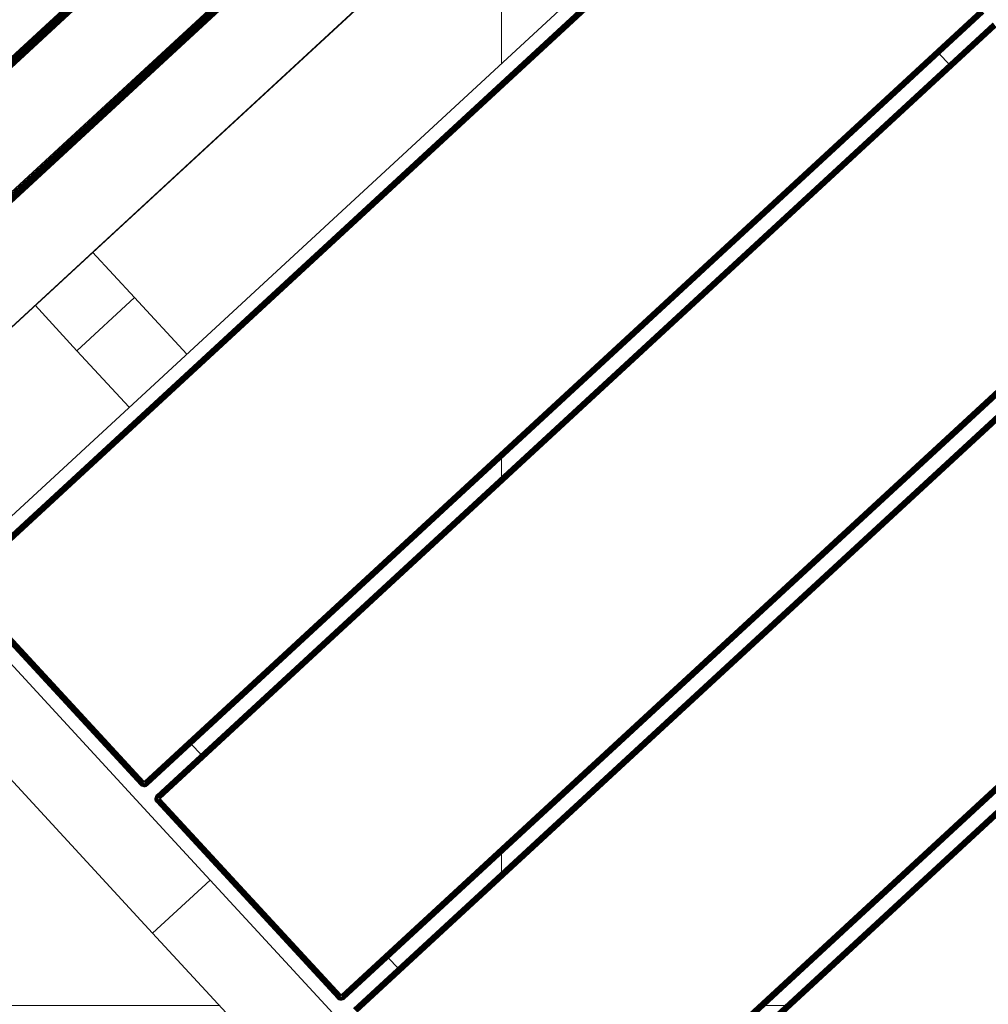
# Model space of a CAD drawing. Header units: millimetres. Extents: x -68595 to 26741, y -534 to 35396.
# Tile 110 of 172: x -56496 to -56125, y 28602 to 28979. Entities that reach past the tile are written whole.
import ezdxf

# ---------------------------------------------------------------- set-up
doc = ezdxf.new("R2010")
doc.units = ezdxf.units.MM
for name, color, linetype, lineweight, true_color in [('Furniture-1', 7, 'Continuous', 9, 0xaaaaaa), ('Kohvikutool-1', 7, 'Continuous', 9, 0xaaaaaa), ('Surface Pattern-1', 7, 'Continuous', 9, 0x232323)]:
    doc.layers.add(name, color=color, linetype=linetype, lineweight=lineweight, true_color=true_color)

# ---------------------------------------------------------------- blocks, each defined once
blk = doc.blocks.new('MA_Kohvikultool - Kohvikutool_DWG-11582661-Sisehoov')
at = {"layer": 'Kohvikutool-1'}
for p, q in [((-165, 15), (-165, 465)), ((-294.28, 458), (-294.28, 22)), ((-294.19, 458), (-294.19, 22)), ((-293.77, 22), (-293.77, 458)), ((-293.41, 458), (-293.41, 22)), ((-293.03, 458), (-293.03, 22)), ((-292.63, 458), (-292.63, 22)), ((-292.24, 458), (-292.24, 22)), ((-291.88, 458), (-291.88, 22)), ((-291.59, 458), (-291.59, 22)), ((-291.36, 22), (-291.36, 458)), ((-291.2, 22), (-291.2, 458)), ((-256.23, 458), (-256.23, 22)), ((-256.14, 458), (-256.14, 22)), ((-255.72, 22), (-255.72, 458)), ((-255.36, 458), (-255.36, 22)), ((-254.98, 458), (-254.98, 22)), ((-254.58, 458), (-254.58, 22)), ((-254.19, 458), (-254.19, 22)), ((-253.83, 22), (-253.83, 458)), ((-253.54, 458), (-253.54, 22)), ((-253.31, 22), (-253.31, 458)), ((-253.15, 22), (-253.15, 458)), ((-218.18, 458), (-218.18, 22)), ((-218.09, 458), (-218.09, 22)), ((-159.97, 458), (-159.97, 22)), ((-159.86, 458), (-159.86, 22)), ((-159.67, 458), (-159.67, 22)), ((-159.41, 458), (-159.41, 22)), ((-159.09, 458), (-159.09, 22)), ((-158.74, 22), (-158.74, 458)), ((-158.36, 458), (-158.36, 22)), ((-158, 22), (-158, 458)), ((-55.75, 458), (-55.75, 22)), ((-55.39, 458), (-55.39, 22)), ((-55.01, 458), (-55.01, 22)), ((-54.66, 458), (-54.66, 22)), ((-54.34, 458), (-54.34, 22)), ((-54.08, 458), (-54.08, 22)), ((-53.89, 458), (-53.89, 22)), ((-53.78, 22), (-53.78, 458)), ((-48.72, 22), (-48.72, 458)), ((-48.61, 458), (-48.61, 22)), ((-48.42, 22), (-48.42, 458)), ((-48.16, 22), (-48.16, 458)), ((-47.84, 22), (-47.84, 458)), ((-47.49, 22), (-47.49, 458)), ((-47.11, 22), (-47.11, 458)), ((-46.75, 22), (-46.75, 458)), ((55.5, 458), (55.5, 22)), ((55.86, 458), (55.86, 22)), ((56.24, 458), (56.24, 22)), ((56.59, 458), (56.59, 22)), ((56.91, 458), (56.91, 22)), ((57.17, 458), (57.17, 22)), ((57.36, 458), (57.36, 22)), ((57.47, 22), (57.47, 458)), ((62.53, 22), (62.53, 458)), ((62.64, 458), (62.64, 22)), ((62.83, 22), (62.83, 458)), ((63.09, 22), (63.09, 458)), ((63.41, 22), (63.41, 458)), ((63.76, 22), (63.76, 458)), ((64.14, 22), (64.14, 458)), ((64.5, 22), (64.5, 458)), ((166.75, 458), (166.75, 22)), ((167.11, 458), (167.11, 22)), ((167.49, 458), (167.49, 22)), ((167.84, 458), (167.84, 22)), ((168.16, 458), (168.16, 22)), ((168.42, 458), (168.42, 22)), ((168.61, 458), (168.61, 22)), ((168.72, 22), (168.72, 458)), ((173.78, 458), (173.78, 22)), ((173.89, 22), (173.89, 458)), ((174.08, 22), (174.08, 458)), ((174.34, 22), (174.34, 458)), ((174.66, 22), (174.66, 458)), ((175.01, 22), (175.01, 458)), ((175.39, 22), (175.39, 458)), ((175.75, 22), (175.75, 458)), ((-47.84, 435), (-54.66, 435)), ((-194.5, 145), (-218.18, 145)), ((-165, 145), (-194.5, 145)), ((-194.5, 145), (-194.5, 115)), ((-194.5, 115), (-194.5, 145)), ((-218.18, 115), (-194.5, 115)), ((-194.5, 115), (-165, 115)), ((-54.66, 45), (-47.84, 45)), ((56.59, 45), (63.41, 45)), ((-55.75, 22), (-158, 22)), ((-55.75, 21.64), (-158, 21.64)), ((-55.75, 21.26), (-158, 21.26)), ((-55.75, 20.91), (-158, 20.91)), ((-55.75, 20.59), (-158, 20.59)), ((-55.75, 20.33), (-158, 20.33)), ((-158, 20.14), (-55.75, 20.14)), ((-55.75, 20.03), (-158, 20.03)), ((-55.75, 22), (-55.39, 22)), ((-55.72, 21.64), (-55.75, 22)), ((-55.68, 21.27), (-55.75, 21.64)), ((-55.75, 21.26), (-55.75, 20.91)), ((-55.75, 20.91), (-55.55, 20.92)), ((-55.75, 20.91), (-55.75, 20.59)), ((-55.75, 20.59), (-55.49, 20.61)), ((-55.75, 20.59), (-55.75, 20.33)), ((-55.75, 20.33), (-55.45, 20.35)), ((-55.75, 20.33), (-55.75, 20.14)), ((-55.75, 20.14), (-55.41, 20.17)), ((-55.75, 20.14), (-55.75, 20.03)), ((-55.39, 20.07), (-55.75, 20.03)), ((-55.75, 20.03), (-55.75, 20)), ((-55.75, 20), (-55.39, 20.03)), ((-55.39, 20.03), (-55.75, 20)), ((-55.68, 21.27), (-55.55, 20.92)), ((-55.62, 21.28), (-55.35, 20.98)), ((-55.55, 20.92), (-55.62, 21.28)), ((-55.35, 20.98), (-55.55, 20.92)), ((-55.55, 20.92), (-55.49, 20.61)), ((-55.23, 20.69), (-55.49, 20.61)), ((-55.49, 20.61), (-55.45, 20.35)), ((-55.48, 21.32), (-55.15, 21.08)), ((-55.48, 21.32), (-55.35, 20.98)), ((-55.13, 20.44), (-55.45, 20.35)), ((-55.45, 20.35), (-55.41, 20.17)), ((-55.07, 20.27), (-55.41, 20.17)), ((-55.41, 20.17), (-55.39, 20.07)), ((-55.39, 22), (-55.01, 22)), ((-55.39, 20.07), (-55.03, 20.17)), ((-55.39, 20.03), (-55.01, 20.14)), ((-55.01, 20.14), (-55.39, 20.03)), ((-55.39, 20.03), (-55.39, 20.07)), ((-55.35, 21.38), (-54.98, 21.23)), ((-55.35, 21.38), (-55.15, 21.08)), ((-55.15, 21.08), (-55.35, 20.98)), ((-55.35, 20.98), (-55.23, 20.69)), ((-55.23, 21.48), (-54.83, 21.4)), ((-55.23, 21.48), (-54.98, 21.23)), ((-54.98, 20.82), (-55.23, 20.69)), ((-55.23, 20.69), (-55.13, 20.44)), ((-54.98, 21.23), (-55.15, 21.08)), ((-55.15, 21.08), (-54.98, 20.82)), ((-55.13, 21.6), (-54.73, 21.6)), ((-55.13, 21.6), (-54.83, 21.4)), ((-54.83, 20.6), (-55.13, 20.44)), ((-55.13, 20.44), (-55.07, 20.27)), ((-54.67, 21.8), (-55.07, 21.73)), ((-55.07, 21.73), (-54.73, 21.6)), ((-54.73, 20.44), (-55.07, 20.27)), ((-55.07, 20.27), (-55.03, 20.17)), ((-55.03, 20.17), (-54.67, 20.35)), ((-55.01, 20.14), (-55.03, 20.17)), ((-55.01, 22), (-54.66, 22)), ((-55.01, 22), (-54.67, 21.8)), ((-55.01, 20.14), (-54.66, 20.33)), ((-54.66, 20.33), (-55.01, 20.14)), ((-54.83, 21.4), (-54.98, 21.23)), ((-54.98, 21.23), (-54.75, 21)), ((-54.75, 21), (-54.98, 20.82)), ((-54.98, 20.82), (-54.83, 20.6)), ((-54.73, 21.6), (-54.83, 21.4)), ((-54.83, 21.4), (-54.57, 21.23)), ((-54.57, 20.82), (-54.83, 20.6)), ((-54.83, 20.6), (-54.73, 20.44)), ((-54.57, 21.23), (-54.75, 21)), ((-54.75, 21), (-54.57, 20.82)), ((-54.67, 21.8), (-54.73, 21.6)), ((-54.73, 21.6), (-54.44, 21.48)), ((-54.44, 20.69), (-54.73, 20.44)), ((-54.73, 20.44), (-54.67, 20.35)), ((-54.66, 22), (-54.67, 21.8)), ((-54.36, 21.74), (-54.67, 21.8)), ((-54.67, 20.35), (-54.36, 20.61)), ((-54.66, 20.33), (-54.67, 20.35)), ((-54.66, 22), (-54.34, 22)), ((-54.66, 20.33), (-54.34, 20.59)), ((-54.34, 20.59), (-54.66, 20.33)), ((-54.44, 21.48), (-54.57, 21.23)), ((-54.57, 21.23), (-54.35, 21.08)), ((-54.35, 21.08), (-54.57, 20.82)), ((-54.57, 20.82), (-54.44, 20.69)), ((-54.36, 21.74), (-54.44, 21.48)), ((-54.44, 21.48), (-54.19, 21.38)), ((-54.19, 20.98), (-54.44, 20.69)), ((-54.44, 20.69), (-54.36, 20.61)), ((-54.34, 22), (-54.36, 21.74)), ((-54.1, 21.7), (-54.36, 21.74)), ((-54.36, 20.61), (-54.1, 20.92)), ((-54.34, 20.59), (-54.36, 20.61)), ((-54.19, 21.38), (-54.35, 21.08)), ((-54.35, 21.08), (-54.19, 20.98)), ((-54.34, 22), (-54.08, 22)), ((-54.34, 20.59), (-54.08, 20.91)), ((-54.08, 20.91), (-54.34, 20.59)), ((-54.1, 21.7), (-54.19, 21.38)), ((-54.19, 21.38), (-54.02, 21.32)), ((-54.02, 21.32), (-54.19, 20.98)), ((-54.19, 20.98), (-54.1, 20.92)), ((-54.08, 22), (-54.1, 21.7)), ((-53.92, 21.66), (-54.1, 21.7)), ((-54.1, 20.92), (-53.92, 21.28)), ((-54.08, 20.91), (-54.1, 20.92)), ((-54.08, 22), (-53.89, 22)), ((-54.08, 20.91), (-53.89, 21.26)), ((-53.89, 21.26), (-54.08, 20.91)), ((-53.92, 21.66), (-54.02, 21.32)), ((-54.02, 21.32), (-53.92, 21.28)), ((-53.89, 22), (-53.92, 21.66)), ((-53.82, 21.64), (-53.92, 21.66)), ((-53.92, 21.28), (-53.82, 21.64)), ((-53.89, 21.26), (-53.92, 21.28)), ((-53.89, 22), (-53.78, 22)), ((-53.89, 21.26), (-53.78, 21.64)), ((-53.78, 21.64), (-53.89, 21.26)), ((-53.78, 22), (-53.82, 21.64)), ((-53.78, 21.64), (-53.82, 21.64)), ((-53.78, 22), (-53.75, 22)), ((-53.78, 21.64), (-53.75, 22)), ((-53.75, 22), (-53.78, 21.64)), ((-48.75, 22), (-48.72, 21.64)), ((-48.72, 22), (-48.75, 22)), ((-48.75, 22), (-48.72, 21.64)), ((-48.68, 21.64), (-48.72, 22)), ((-48.61, 22), (-48.72, 22)), ((-48.68, 21.64), (-48.72, 21.64)), ((-48.72, 21.64), (-48.61, 21.26)), ((-48.72, 21.64), (-48.61, 21.26)), ((-48.58, 21.66), (-48.68, 21.64)), ((-48.68, 21.64), (-48.58, 21.28)), ((-48.58, 21.66), (-48.61, 22)), ((-48.42, 22), (-48.61, 22)), ((-48.58, 21.28), (-48.61, 21.26)), ((-48.61, 21.26), (-48.42, 20.91)), ((-48.61, 21.26), (-48.42, 20.91)), ((-48.4, 21.7), (-48.58, 21.66)), ((-48.48, 21.32), (-48.58, 21.66)), ((-48.48, 21.32), (-48.58, 21.28)), ((-48.58, 21.28), (-48.4, 20.92)), ((-48.31, 21.38), (-48.48, 21.32)), ((-48.31, 20.98), (-48.48, 21.32)), ((-48.4, 21.7), (-48.42, 22)), ((-48.16, 22), (-48.42, 22)), ((-48.4, 20.92), (-48.42, 20.91)), ((-48.42, 20.91), (-48.16, 20.59)), ((-48.42, 20.91), (-48.16, 20.59)), ((-48.14, 21.74), (-48.4, 21.7)), ((-48.31, 21.38), (-48.4, 21.7)), ((-48.31, 20.98), (-48.4, 20.92)), ((-48.4, 20.92), (-48.14, 20.61)), ((-48.06, 21.48), (-48.31, 21.38)), ((-48.15, 21.08), (-48.31, 21.38)), ((-48.15, 21.08), (-48.31, 20.98)), ((-48.06, 20.69), (-48.31, 20.98)), ((-48.14, 21.74), (-48.16, 22)), ((-47.84, 22), (-48.16, 22)), ((-48.14, 20.61), (-48.16, 20.59)), ((-48.16, 20.59), (-47.84, 20.33)), ((-48.16, 20.59), (-47.84, 20.33)), ((-47.93, 21.23), (-48.15, 21.08)), ((-47.93, 20.82), (-48.15, 21.08)), ((-47.83, 21.8), (-48.14, 21.74)), ((-48.06, 21.48), (-48.14, 21.74)), ((-48.06, 20.69), (-48.14, 20.61)), ((-48.14, 20.61), (-47.83, 20.35)), ((-47.77, 21.6), (-48.06, 21.48)), ((-47.93, 21.23), (-48.06, 21.48)), ((-47.93, 20.82), (-48.06, 20.69)), ((-47.77, 20.44), (-48.06, 20.69)), ((-47.67, 21.4), (-47.93, 21.23)), ((-47.75, 21), (-47.93, 21.23)), ((-47.75, 21), (-47.93, 20.82)), ((-47.67, 20.6), (-47.93, 20.82)), ((-47.83, 21.8), (-47.84, 22)), ((-47.49, 22), (-47.84, 22)), ((-47.83, 20.35), (-47.84, 20.33)), ((-47.84, 20.33), (-47.49, 20.14)), ((-47.84, 20.33), (-47.49, 20.14)), ((-47.49, 22), (-47.83, 21.8)), ((-47.47, 21.87), (-47.83, 21.8)), ((-47.77, 21.6), (-47.83, 21.8)), ((-47.77, 20.44), (-47.83, 20.35)), ((-47.83, 20.35), (-47.47, 20.17)), ((-47.47, 21.87), (-47.77, 21.6)), ((-47.43, 21.73), (-47.77, 21.6)), ((-47.67, 21.4), (-47.77, 21.6)), ((-47.67, 20.6), (-47.77, 20.44)), ((-47.43, 20.27), (-47.77, 20.44)), ((-47.52, 21.23), (-47.75, 21)), ((-47.52, 20.82), (-47.75, 21)), ((-47.43, 21.73), (-47.67, 21.4)), ((-47.37, 21.6), (-47.67, 21.4)), ((-47.52, 21.23), (-47.67, 21.4)), ((-47.52, 20.82), (-47.67, 20.6)), ((-47.37, 20.44), (-47.67, 20.6)), ((-47.37, 21.6), (-47.52, 21.23)), ((-47.27, 21.48), (-47.52, 21.23)), ((-47.35, 21.08), (-47.52, 21.23)), ((-47.35, 21.08), (-47.52, 20.82)), ((-47.27, 20.69), (-47.52, 20.82)), ((-47.47, 20.17), (-47.49, 20.14)), ((-47.49, 20.14), (-47.11, 20.03)), ((-47.49, 20.14), (-47.11, 20.03)), ((-47.11, 22), (-47.48, 21.93)), ((-47.43, 20.27), (-47.47, 20.17)), ((-47.47, 20.17), (-47.11, 20.07)), ((-47.37, 20.44), (-47.43, 20.27)), ((-47.09, 20.17), (-47.43, 20.27)), ((-47.27, 20.69), (-47.37, 20.44)), ((-47.05, 20.35), (-47.37, 20.44)), ((-47.27, 21.48), (-47.35, 21.08)), ((-47.15, 21.38), (-47.35, 21.08)), ((-47.15, 20.98), (-47.35, 21.08)), ((-47.15, 20.98), (-47.27, 20.69)), ((-47.01, 20.61), (-47.27, 20.69)), ((-47.15, 21.38), (-47.15, 20.98)), ((-47.02, 21.32), (-47.15, 20.98)), ((-46.95, 20.92), (-47.15, 20.98)), ((-47.11, 21.97), (-46.75, 22)), ((-47.11, 20.07), (-47.09, 20.17)), ((-47.11, 20.07), (-47.11, 20.03)), ((-47.11, 20.07), (-46.75, 20.03)), ((-47.11, 20.03), (-46.75, 20)), ((-47.11, 20.03), (-46.75, 20)), ((-47.09, 20.17), (-47.05, 20.35)), ((-46.75, 20.14), (-47.09, 20.17)), ((-47.05, 20.35), (-47.01, 20.61)), ((-46.75, 20.33), (-47.05, 20.35)), ((-46.95, 20.92), (-47.02, 21.32)), ((-47.01, 20.61), (-46.95, 20.92)), ((-47.01, 20.61), (-46.75, 20.59)), ((-46.95, 20.92), (-46.95, 21.3)), ((-46.95, 20.92), (-46.75, 20.91)), ((-46.75, 20.91), (-46.82, 21.27)), ((55.5, 22), (-46.75, 22)), ((-46.75, 21.64), (-46.75, 22)), ((-46.75, 21.64), (55.5, 21.64)), ((-46.75, 21.64), (-46.75, 21.26)), ((55.5, 21.26), (-46.75, 21.26)), ((-46.75, 20.91), (-46.75, 21.26)), ((-46.75, 20.91), (55.5, 20.91)), ((-46.75, 20.91), (-46.75, 20.59)), ((-46.75, 20.59), (55.5, 20.59)), ((-46.75, 20.59), (-46.75, 20.33)), ((-46.75, 20.33), (55.5, 20.33)), ((-46.75, 20.33), (-46.75, 20.14)), ((-46.75, 20.14), (55.5, 20.14)), ((-46.75, 20.14), (-46.75, 20.03)), ((-46.75, 20.03), (55.5, 20.03)), ((-46.75, 20.03), (-46.75, 20)), ((55.5, 22), (55.86, 22)), ((55.53, 21.64), (55.5, 22)), ((55.57, 21.27), (55.5, 21.64)), ((55.5, 21.26), (55.5, 20.91)), ((55.5, 20.91), (55.7, 20.92)), ((55.5, 20.91), (55.5, 20.59)), ((55.5, 20.59), (55.76, 20.61)), ((55.5, 20.59), (55.5, 20.33)), ((55.5, 20.33), (55.8, 20.35)), ((55.5, 20.33), (55.5, 20.14)), ((55.5, 20.14), (55.84, 20.17)), ((55.5, 20.14), (55.5, 20.03)), ((55.86, 20.07), (55.5, 20.03)), ((55.5, 20.03), (55.5, 20)), ((55.5, 20), (55.86, 20.03)), ((55.86, 20.03), (55.5, 20)), ((55.57, 21.27), (55.7, 20.92)), ((55.63, 21.28), (55.9, 20.98)), ((55.7, 20.92), (55.63, 21.28)), ((55.9, 20.98), (55.7, 20.92)), ((55.7, 20.92), (55.76, 20.61)), ((56.02, 20.69), (55.76, 20.61)), ((55.76, 20.61), (55.8, 20.35)), ((55.77, 21.32), (56.1, 21.08)), ((55.77, 21.32), (55.9, 20.98)), ((56.12, 20.44), (55.8, 20.35)), ((55.8, 20.35), (55.84, 20.17)), ((56.18, 20.27), (55.84, 20.17)), ((55.84, 20.17), (55.86, 20.07)), ((55.86, 22), (56.24, 22)), ((55.86, 20.07), (56.22, 20.17)), ((55.86, 20.03), (56.24, 20.14)), ((56.24, 20.14), (55.86, 20.03)), ((55.86, 20.03), (55.86, 20.07)), ((55.9, 21.38), (56.27, 21.23)), ((55.9, 21.38), (56.1, 21.08)), ((56.1, 21.08), (55.9, 20.98)), ((55.9, 20.98), (56.02, 20.69)), ((56.02, 21.48), (56.42, 21.4)), ((56.02, 21.48), (56.27, 21.23)), ((56.27, 20.82), (56.02, 20.69)), ((56.02, 20.69), (56.12, 20.44)), ((56.27, 21.23), (56.1, 21.08)), ((56.1, 21.08), (56.27, 20.82)), ((56.12, 21.6), (56.52, 21.6)), ((56.12, 21.6), (56.42, 21.4)), ((56.42, 20.6), (56.12, 20.44)), ((56.12, 20.44), (56.18, 20.27)), ((56.58, 21.8), (56.18, 21.73)), ((56.18, 21.73), (56.52, 21.6)), ((56.52, 20.44), (56.18, 20.27)), ((56.18, 20.27), (56.22, 20.17)), ((56.22, 20.17), (56.58, 20.35)), ((56.24, 20.14), (56.22, 20.17)), ((56.24, 22), (56.59, 22)), ((56.24, 22), (56.58, 21.8)), ((56.24, 20.14), (56.59, 20.33)), ((56.59, 20.33), (56.24, 20.14)), ((56.42, 21.4), (56.27, 21.23)), ((56.27, 21.23), (56.5, 21)), ((56.5, 21), (56.27, 20.82)), ((56.27, 20.82), (56.42, 20.6)), ((56.52, 21.6), (56.42, 21.4)), ((56.42, 21.4), (56.68, 21.23)), ((56.68, 20.82), (56.42, 20.6)), ((56.42, 20.6), (56.52, 20.44)), ((56.68, 21.23), (56.5, 21)), ((56.5, 21), (56.68, 20.82)), ((56.58, 21.8), (56.52, 21.6)), ((56.52, 21.6), (56.81, 21.48)), ((56.81, 20.69), (56.52, 20.44)), ((56.52, 20.44), (56.58, 20.35)), ((56.59, 22), (56.58, 21.8)), ((56.89, 21.74), (56.58, 21.8)), ((56.58, 20.35), (56.89, 20.61)), ((56.59, 20.33), (56.58, 20.35)), ((56.59, 22), (56.91, 22)), ((56.59, 20.33), (56.91, 20.59)), ((56.91, 20.59), (56.59, 20.33)), ((56.81, 21.48), (56.68, 21.23)), ((56.68, 21.23), (56.9, 21.08)), ((56.9, 21.08), (56.68, 20.82)), ((56.68, 20.82), (56.81, 20.69)), ((56.89, 21.74), (56.81, 21.48)), ((56.81, 21.48), (57.06, 21.38)), ((57.06, 20.98), (56.81, 20.69)), ((56.81, 20.69), (56.89, 20.61)), ((56.91, 22), (56.89, 21.74)), ((57.15, 21.7), (56.89, 21.74)), ((56.89, 20.61), (57.15, 20.92)), ((56.91, 20.59), (56.89, 20.61)), ((57.06, 21.38), (56.9, 21.08)), ((56.9, 21.08), (57.06, 20.98)), ((56.91, 22), (57.17, 22)), ((56.91, 20.59), (57.17, 20.91)), ((57.17, 20.91), (56.91, 20.59)), ((57.15, 21.7), (57.06, 21.38)), ((57.06, 21.38), (57.23, 21.32)), ((57.23, 21.32), (57.06, 20.98)), ((57.06, 20.98), (57.15, 20.92)), ((57.17, 22), (57.15, 21.7)), ((57.33, 21.66), (57.15, 21.7)), ((57.15, 20.92), (57.33, 21.28)), ((57.17, 20.91), (57.15, 20.92)), ((57.17, 22), (57.36, 22)), ((57.17, 20.91), (57.36, 21.26)), ((57.36, 21.26), (57.17, 20.91)), ((57.33, 21.66), (57.23, 21.32)), ((57.23, 21.32), (57.33, 21.28)), ((57.36, 22), (57.33, 21.66)), ((57.43, 21.64), (57.33, 21.66)), ((57.33, 21.28), (57.43, 21.64)), ((57.36, 21.26), (57.33, 21.28)), ((57.36, 22), (57.47, 22)), ((57.36, 21.26), (57.47, 21.64)), ((57.47, 21.64), (57.36, 21.26)), ((57.47, 22), (57.43, 21.64)), ((57.47, 21.64), (57.43, 21.64)), ((57.47, 22), (57.5, 22)), ((57.47, 21.64), (57.5, 22)), ((57.5, 22), (57.47, 21.64)), ((-35.34, 15), (-165, 15)), ((-10.89, 15), (-35.34, 15)), ((130.89, 15), (-10.89, 15)), ((-10.89, 15), (-10.89, -15)), ((-10.89, -15), (-10.89, 15)), ((-10.89, -15), (-172.29, -15)), ((-10.89, -15), (130.89, -15))]:
    blk.add_line(p, q, dxfattribs=at)
blk = doc.blocks.new('MA_Kohvikultool - MA_Kohvikultool-11582672-Sisehoov')
blk.add_blockref('MA_Kohvikultool - Kohvikutool_DWG-11582661-Sisehoov', (111.57, -216.07))

msp = doc.modelspace()

# ---------------------------------------------------------------- hatches: boundary and pattern name
at = {"layer": 'Surface Pattern-1'}
h = msp.add_hatch(dxfattribs=at)
h.set_pattern_fill('FP_11', color=256, style=0, pattern_type=2)
h.set_pattern_definition([(180, (-60511.6, 28001.26), (-7e-14, -600), []), (270, (-60511.6, 28001.26), (600, 4e-14), [])])
h.paths.add_polyline_path([(-56372.24, 23783.07), (-52926.5, 28355.73), (-52913.6, 29348.17), (-57646.08, 29348.17), (-57646.08, 27269.19), (-59908.79, 25551.47), (-56383.81, 23788.85)])
h.paths.add_polyline_path([(-56972.18, 24224.63), (-57032.44, 24396.47), (-57028.67, 24397.82), (-57033.09, 24413.51), (-57030.77, 24414.61), (-56944.92, 24445.32), (-56962.79, 24495.28), (-57056.95, 24461.6), (-57053.35, 24451.56), (-57081.6, 24441.45), (-57240.36, 24885.25), (-57212.11, 24895.35), (-57208.52, 24885.31), (-56784.81, 25036.88), (-56788.41, 25046.92), (-56760.16, 25057.03), (-56602.05, 24613), (-56629.65, 24603.13), (-56633.24, 24613.17), (-56727.4, 24579.49), (-56709.53, 24529.53), (-56620.06, 24560.5), (-56619.77, 24560.25), (-56614.65, 24545.93), (-56609.79, 24547.61), (-56548.47, 24376.2), (-56971.16, 24224.99)])
h.paths.add_polyline_path([(-56956.88, 24270.94), (-56589.83, 24402.74), (-56599.61, 24430.07), (-56966.82, 24298.71), (-56957.9, 24273.79)])
h.paths.add_polyline_path([(-56916.67, 24455.43), (-56737.77, 24519.42), (-56755.65, 24569.39), (-56934.54, 24505.39), (-56917.53, 24457.84)])
h.paths.add_polyline_path([(-57066.17, 24576.46), (-56698.96, 24707.82), (-56700.65, 24712.53), (-57067.86, 24581.16), (-57067.33, 24579.7)])
h.paths.add_polyline_path([(-57103.64, 24681.21), (-56736.43, 24812.57), (-56738.12, 24817.27), (-57105.33, 24685.91)])
h.paths.add_polyline_path([(-57141.12, 24785.95), (-56773.91, 24917.32), (-56775.59, 24922.02), (-57142.8, 24790.66)])
h.paths.add_polyline_path([(-58248.06, 24880.15), (-58399.63, 25303.85), (-58227.79, 25364.12), (-58226.44, 25360.35), (-58210.75, 25364.77), (-58209.65, 25362.44), (-58178.94, 25276.59), (-58128.98, 25294.47), (-58162.66, 25388.62), (-58173.09, 25386.1), (-58182.81, 25413.28), (-57739.01, 25572.03), (-57728.91, 25543.79), (-57738.95, 25540.19), (-57587.38, 25116.49), (-57577.34, 25120.08), (-57567.23, 25091.84), (-58011.09, 24933.24), (-58020.63, 24961.5), (-58011.09, 24964.92), (-58044.77, 25059.07), (-58094.73, 25041.2), (-58063.76, 24951.73), (-58064.01, 24951.44), (-58078.33, 24946.32), (-58076.65, 24941.46), (-58246.71, 24880.63)])
h.paths.add_polyline_path([(-58221.96, 24921.34), (-58194.19, 24931.28), (-58325.55, 25298.49), (-58353.32, 25288.55), (-58222.35, 24922.44)])
h.paths.add_polyline_path([(-57379.52, 24953.57), (-57687.86, 25799.11), (-56841.95, 26106.4), (-56533.99, 25261.91), (-57378.33, 24954.01)])
h.paths.add_polyline_path([(-57361.62, 24992.03), (-56981.38, 25131.47), (-57005.32, 25197.14), (-57385.81, 25058.38), (-57362.81, 24995.31)])
h.paths.add_polyline_path([(-57916.44, 25030.64), (-57911.74, 25032.32), (-58043.1, 25399.53), (-58047.81, 25397.85), (-57928.21, 25063.54)])
h.paths.add_polyline_path([(-57811.69, 25068.11), (-57806.99, 25069.79), (-57938.35, 25437), (-57943.06, 25435.32), (-57835.06, 25133.42)])
h.paths.add_polyline_path([(-58104.84, 25069.45), (-58054.88, 25087.32), (-58118.87, 25266.22), (-58168.75, 25248.1), (-58105.14, 25070.31)])
h.paths.add_polyline_path([(-57706.94, 25105.58), (-57702.24, 25107.26), (-57833.6, 25474.48), (-57838.31, 25472.79), (-57708.3, 25109.38)])
h.paths.add_polyline_path([(-56952.94, 25141.06), (-56572.45, 25279.81), (-56596.65, 25346.17), (-56977.14, 25207.41), (-56953.72, 25143.19)])
h.paths.add_polyline_path([(-57418.36, 25147.64), (-57037.87, 25286.39), (-57039.79, 25291.67), (-57420.29, 25152.92)])
h.paths.add_polyline_path([(-57452.83, 25242.17), (-57072.34, 25380.92), (-57074.57, 25386.1), (-57454.76, 25247.46)])
h.paths.add_polyline_path([(-57009.68, 25296.66), (-56629.19, 25435.42), (-56631.12, 25440.7), (-57011.61, 25301.95)])
h.paths.add_polyline_path([(-57487.31, 25336.71), (-57106.82, 25475.46), (-57108.74, 25480.74), (-57489.23, 25341.99)])
h.paths.add_polyline_path([(-57044.16, 25391.2), (-56663.67, 25529.95), (-56665.59, 25535.24), (-57046.08, 25396.48)])
h.paths.add_polyline_path([(-57521.78, 25431.24), (-57141.29, 25569.99), (-57143.22, 25575.28), (-57523.71, 25436.53)])
h.paths.add_polyline_path([(-56493.85, 25436.07), (-56503.95, 25464.31), (-56493.91, 25467.91), (-56645.48, 25891.61), (-56655.52, 25888.02), (-56665.63, 25916.26), (-56221.77, 26074.86), (-56211.73, 26046.78), (-56221.77, 26043.18), (-56188.09, 25949.03), (-56138.13, 25966.9), (-56169.1, 26056.37), (-56168.85, 26056.66), (-56154.53, 26061.78), (-56156.21, 26066.64), (-55984.8, 26127.95), (-55833.23, 25704.25), (-56005.07, 25643.98), (-56006.42, 25647.75), (-56022.11, 25643.33), (-56023.21, 25645.66), (-56053.92, 25731.51), (-56103.88, 25713.63), (-56070.2, 25619.48), (-56060.15, 25623.07), (-56050.05, 25594.82), (-56492.93, 25436.39)])
h.paths.add_polyline_path([(-57078.63, 25485.74), (-56698.14, 25624.49), (-56700.07, 25629.77), (-57080.56, 25491.02)])
h.paths.add_polyline_path([(-57556.25, 25525.78), (-57175.76, 25664.53), (-57177.69, 25669.81), (-57558.18, 25531.06)])
h.paths.add_polyline_path([(-56399.26, 25533.62), (-56394.55, 25535.31), (-56525.92, 25902.52), (-56530.62, 25900.84), (-56404.18, 25547.38)])
h.paths.add_polyline_path([(-56294.51, 25571.1), (-56289.8, 25572.78), (-56421.17, 25939.99), (-56425.87, 25938.31), (-56317.88, 25636.41)])
h.paths.add_polyline_path([(-57113.1, 25580.27), (-56732.61, 25719.02), (-56734.54, 25724.31), (-57115.03, 25585.56)])
h.paths.add_polyline_path([(-56189.76, 25608.57), (-56185.05, 25610.25), (-56316.42, 25977.46), (-56321.12, 25975.78), (-56191.12, 25612.37)])
h.paths.add_polyline_path([(-57590.73, 25620.31), (-57210.24, 25759.06), (-57212.16, 25764.35), (-57592.65, 25625.6)])
h.paths.add_polyline_path([(-57147.58, 25674.81), (-56767.09, 25813.56), (-56769.01, 25818.84), (-57149.51, 25680.09), (-57147.66, 25675.03)])
h.paths.add_polyline_path([(-55907.31, 25709.61), (-55879.54, 25719.55), (-56011.34, 26086.6), (-56038.67, 26076.82), (-55910.5, 25718.53)])
h.paths.add_polyline_path([(-57625.2, 25714.85), (-57244.71, 25853.6), (-57246.64, 25858.88), (-57627.13, 25720.13)])
h.paths.add_polyline_path([(-56113.99, 25741.88), (-56064.12, 25760), (-56128.02, 25938.65), (-56177.98, 25920.78), (-56117.04, 25750.4)])
h.paths.add_polyline_path([(-57182.05, 25769.34), (-56801.56, 25908.09), (-56803.49, 25913.38), (-57183.98, 25774.63)])
h.paths.add_polyline_path([(-57216.53, 25863.88), (-56836.04, 26002.63), (-56837.96, 26007.91), (-57218.45, 25869.16)])
h.paths.add_polyline_path([(-57584.59, 25958.63), (-57743.35, 26402.43), (-57715.1, 26412.54), (-57711.51, 26402.49), (-57617.35, 26436.17), (-57635.22, 26486.13), (-57724.69, 26455.16), (-57724.98, 26455.41), (-57730.1, 26469.74), (-57734.96, 26468.05), (-57796.28, 26639.46), (-57372.58, 26791.03), (-57312.31, 26619.19), (-57316.08, 26617.84), (-57311.66, 26602.15), (-57313.99, 26601.05), (-57399.83, 26570.34), (-57381.96, 26520.38), (-57287.8, 26554.06), (-57291.4, 26564.11), (-57263.15, 26574.21), (-57104.55, 26130.36), (-57132.64, 26120.31), (-57136.23, 26130.36), (-57559.94, 25978.78), (-57556.34, 25968.74), (-57559.94, 25967.45)])
h.paths.add_polyline_path([(-57569.16, 26093.64), (-57201.95, 26225), (-57203.63, 26229.71), (-57570.85, 26098.35)])
h.paths.add_polyline_path([(-57606.63, 26198.39), (-57239.42, 26329.75), (-57241.11, 26334.46), (-57608.32, 26203.1)])
h.paths.add_polyline_path([(-55198.65, 26278.17), (-55244.1, 26281.51), (-55274.85, 26286.86), (-55309.16, 26296.5), (-55340.15, 26308.36), (-55371.17, 26324.08), (-55401.71, 26343.51), (-55426.12, 26362.63), (-55453.12, 26388.43), (-55475.67, 26414.79), (-55493.84, 26440.67), (-55510.83, 26470.73), (-55524.99, 26502.59), (-55535.87, 26535.58), (-55543.15, 26568.05), (-55547.27, 26601.24), (-55548.19, 26637.91), (-55545.81, 26669.86), (-55539.95, 26704.44), (-55531.02, 26736.73), (-55518.46, 26769.67), (-55503.39, 26799.61), (-55484.69, 26829.37), (-55462.53, 26857.49), (-55438.4, 26882.64), (-55413.29, 26904.26), (-55382.92, 26925.31), (-55356.85, 26940), (-55324.02, 26954.59), (-55287.86, 26966.24), (-55258.82, 26972.67), (-55222.86, 26976.93), (-55190.37, 26977.79), (-55155.28, 26975.09), (-55122.37, 26969.47), (-55087.42, 26959.59), (-55057.15, 26947.98), (-55026.25, 26932.33), (-54997.46, 26914.21), (-54969.15, 26891.89), (-54945.3, 26869.14), (-54921.64, 26841.55), (-54903.47, 26815.68), (-54886.83, 26786.37), (-54872.32, 26753.76), (-54861.44, 26720.79), (-54854.16, 26688.34), (-54850.03, 26654.96), (-54849.11, 26618.36), (-54851.49, 26586.5), (-54857.35, 26551.89), (-54866.28, 26519.62), (-54878.85, 26486.67), (-54893.91, 26456.74), (-54912.62, 26426.98), (-54934.77, 26398.86), (-54958.91, 26373.71), (-54984.02, 26352.08), (-55011.48, 26332.79), (-55040.46, 26316.35), (-55074.35, 26301.38), (-55106.05, 26290.96), (-55138.94, 26283.63), (-55175.94, 26279.29), (-55191.08, 26278.54)])
h.paths.add_polyline_path([(-57644.11, 26303.14), (-57276.89, 26434.5), (-57278.58, 26439.21), (-57645.79, 26307.84)])
h.paths.add_polyline_path([(-55052.02, 26355.09), (-55045.1, 26359.18), (-55051.49, 26355.4)])
h.paths.add_polyline_path([(-55026.4, 26370.45), (-55019.38, 26375.63), (-55026.34, 26370.5)])
h.paths.add_polyline_path([(-54958.53, 26432.15), (-54953.03, 26439.51), (-54958.2, 26432.59)])
h.paths.add_polyline_path([(-57589.1, 26446.28), (-57410.21, 26510.27), (-57428.32, 26560.15), (-57606.98, 26496.24), (-57592.16, 26454.81)])
h.paths.add_polyline_path([(-54924.93, 26482.71), (-54921.56, 26489.74), (-54924.81, 26482.97)])
h.paths.add_polyline_path([(-54901.85, 26538.84), (-54899.84, 26546.58), (-54901.66, 26539.57)])
h.paths.add_polyline_path([(-57745.15, 26585.59), (-57377.93, 26716.95), (-57387.87, 26744.73), (-57754.92, 26612.92), (-57747.43, 26591.96)])
h.paths.add_polyline_path([(-54890.13, 26598.38), (-54889.68, 26606.37), (-54890.09, 26599.13)])
h.paths.add_polyline_path([(-54890.25, 26659.35), (-54891.36, 26667.05), (-54890.28, 26659.52)])
h.paths.add_polyline_path([(-54896.51, 26696.28), (-54897.34, 26699.61), (-54896.88, 26697.77)])
h.paths.add_polyline_path([(-54925.57, 26774.81), (-54929.66, 26781.73), (-54925.88, 26775.33)])
h.paths.add_polyline_path([(-54940.93, 26800.42), (-54946.11, 26807.44), (-54940.98, 26800.49)])
h.paths.add_polyline_path([(-55002.63, 26868.3), (-55009.99, 26873.8), (-55002.81, 26868.43)])
h.paths.add_polyline_path([(-55053.19, 26901.9), (-55063.15, 26906.64), (-55053.45, 26902.02)])
h.paths.add_polyline_path([(-55109.32, 26924.98), (-55117.06, 26926.98), (-55110.05, 26925.16)])
h.paths.add_polyline_path([(-55168.86, 26936.7), (-55176.85, 26937.15), (-55169.61, 26936.74)])
h.paths.add_polyline_path([(-54908.65, 28393.03), (-55778.65, 28393.03), (-55778.65, 29293.03), (-54878.65, 29293.03), (-54878.65, 28393.03), (-54880.65, 28393.03)])
h.paths.add_polyline_path([(-56234.68, 28401.71), (-56558.79, 28752.86), (-56536.52, 28772.96), (-56527.3, 28762.97), (-56453.81, 28830.8), (-56489.8, 28869.79), (-56560.03, 28806.29), (-56560.75, 28806.8), (-56570.98, 28817.34), (-56574.76, 28814.39), (-56698, 28947.91), (-56367.06, 29252.83), (-56243.82, 29119.31), (-56247.02, 29115.21), (-56237.39, 29103.11), (-56237.84, 29102.35), (-56306.1, 29039.35), (-56270.11, 29000.36), (-56196.62, 29068.18), (-56206.07, 29078.42), (-56184.03, 29098.77), (-55859.92, 28747.62), (-55881.96, 28727.27), (-55891.41, 28737.51), (-56222.09, 28432.3), (-56212.64, 28422.06), (-56222.09, 28413.34)])
h.paths.add_polyline_path([(-54499.96, 28407.53), (-54520.3, 28429.57), (-54510.07, 28439.02), (-54815.28, 28769.7), (-54825.51, 28760.25), (-54845.86, 28782.29), (-54494.71, 29106.4), (-54474.37, 29084.36), (-54484.6, 29074.91), (-54416.78, 29001.43), (-54377.79, 29037.41), (-54441.29, 29107.64), (-54440.78, 29108.37), (-54430.23, 29118.59), (-54433.18, 29122.37), (-54299.66, 29245.61), (-53994.74, 28914.67), (-54128.26, 28791.43), (-54132.36, 28794.64), (-54144.46, 28785), (-54145.22, 28785.45), (-54208.23, 28853.71), (-54247.22, 28817.72), (-54179.39, 28744.23), (-54169.16, 28753.68), (-54148.81, 28731.64), (-54497.3, 28409.98)])
h.paths.add_polyline_path([(-55074.35, 28423.03), (-54908.65, 28423.03), (-54908.65, 28493.66), (-55313.65, 28493.66), (-55313.65, 28423.03)])
h.paths.add_polyline_path([(-55343.65, 28423.03), (-55343.65, 28493.66), (-55748.65, 28493.66), (-55748.65, 28423.03), (-55510.83, 28423.03)])
h.paths.add_polyline_path([(-56275.5, 28534.39), (-55988.91, 28798.91), (-55992.3, 28802.58), (-56278.89, 28538.07)])
h.paths.add_polyline_path([(-54448.66, 28536.52), (-54444.99, 28539.91), (-54709.51, 28826.5), (-54713.18, 28823.11), (-54455.15, 28543.55)])
h.paths.add_polyline_path([(-54908.65, 28588.66), (-54908.65, 28594.28), (-55313.65, 28594.28), (-55313.65, 28588.66), (-55074.35, 28588.66)])
h.paths.add_polyline_path([(-55343.65, 28588.66), (-55343.65, 28594.28), (-55748.65, 28594.28), (-55748.65, 28588.66), (-55510.83, 28588.66)])
h.paths.add_polyline_path([(-54366.91, 28611.98), (-54363.24, 28615.37), (-54627.76, 28901.95), (-54631.43, 28898.56), (-54378.43, 28624.45)])
h.paths.add_polyline_path([(-56350.95, 28616.14), (-56064.37, 28880.66), (-56067.76, 28884.33), (-56354.34, 28619.82)])
h.paths.add_polyline_path([(-54285.16, 28687.43), (-54281.49, 28690.82), (-54546.01, 28977.41), (-54549.68, 28974.02), (-54289.67, 28692.32)])
h.paths.add_polyline_path([(-55074.35, 28689.28), (-54908.65, 28689.28), (-54908.65, 28694.91), (-55313.65, 28694.91), (-55313.65, 28689.28), (-55292.59, 28689.28)])
h.paths.add_polyline_path([(-55510.83, 28689.28), (-55343.65, 28689.28), (-55343.65, 28694.91), (-55748.65, 28694.91), (-55748.65, 28689.28), (-55729.08, 28689.28)])
h.paths.add_polyline_path([(-56426.41, 28697.89), (-56139.82, 28962.41), (-56143.21, 28966.08), (-56429.8, 28701.57)])
h.paths.add_polyline_path([(-55074.35, 28789.91), (-54908.65, 28789.91), (-54908.65, 28795.53), (-55313.65, 28795.53), (-55313.65, 28789.91), (-55183.47, 28789.91)])
h.paths.add_polyline_path([(-55510.83, 28789.91), (-55343.65, 28789.91), (-55343.65, 28795.53), (-55748.65, 28795.53), (-55748.65, 28789.91), (-55729.08, 28789.91)])
h.paths.add_polyline_path([(-54267.56, 28839.76), (-54228.57, 28875.75), (-54357.97, 29014.88), (-54396.43, 28979.38), (-54285.55, 28859.25)])
h.paths.add_polyline_path([(-56431.77, 28851.14), (-56292.15, 28980.01), (-56328.14, 29019), (-56467.76, 28890.13), (-56433, 28852.47)])
h.paths.add_polyline_path([(-54908.65, 28890.53), (-54908.65, 28896.16), (-55313.65, 28896.16), (-55313.65, 28890.53), (-54965.22, 28890.53)])
h.paths.add_polyline_path([(-55748.65, 28890.53), (-55343.65, 28890.53), (-55343.65, 28896.16), (-55748.65, 28896.16)])
h.paths.add_polyline_path([(-54064.73, 28890.89), (-54043.3, 28911.17), (-54307.57, 29197.49), (-54329.25, 29177.48), (-54069.27, 28895.82)])
h.paths.add_polyline_path([(-56629.87, 28918.33), (-56343.28, 29182.85), (-56363.56, 29204.27), (-56649.88, 28940.01), (-56633.56, 28922.33)])
h.paths.add_polyline_path([(-55313.65, 28991.16), (-54908.65, 28991.16), (-54908.65, 28996.78), (-55313.65, 28996.78)])
h.paths.add_polyline_path([(-55729.08, 28991.16), (-55343.65, 28991.16), (-55343.65, 28996.78), (-55748.65, 28996.78), (-55748.65, 28991.16)])
h.paths.add_polyline_path([(-55292.59, 29091.78), (-54908.65, 29091.78), (-54908.65, 29097.41), (-55313.65, 29097.41), (-55313.65, 29091.78)])
h.paths.add_polyline_path([(-55343.65, 29091.78), (-55343.65, 29097.41), (-55748.65, 29097.41), (-55748.65, 29091.78), (-55510.83, 29091.78)])
h.paths.add_polyline_path([(-55292.59, 29192.41), (-54908.65, 29192.41), (-54908.65, 29198.03), (-55313.65, 29198.03), (-55313.65, 29192.41)])
h.paths.add_polyline_path([(-55748.65, 29192.41), (-55343.65, 29192.41), (-55343.65, 29198.03), (-55748.65, 29198.03)])

# ---------------------------------------------------------------- block references
at = {"layer": 'Furniture-1', "rotation": 312.7069517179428}
msp.add_blockref('MA_Kohvikultool - MA_Kohvikultool-11582672-Sisehoov', (-56343.31, 28860.09), dxfattribs=at)

doc.saveas('drawing.dxf')
